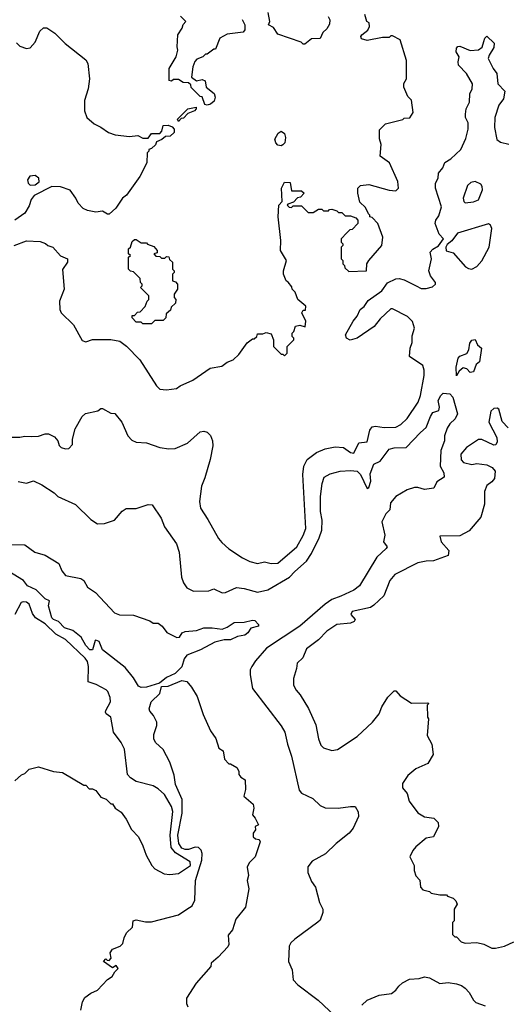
# Model space of a CAD drawing. Extents: x 2239805 to 2396427, y 665731 to 772158.
# Tile 244 of 256: x 2353534 to 2356426, y 707820 to 713665. Entities that reach past the tile are written whole.
import ezdxf

# ---------------------------------------------------------------- set-up
doc = ezdxf.new("R2010")
doc.units = 0

msp = doc.modelspace()

# ---------------------------------------------------------------- linework, layer by layer
at = {"layer": '0CON05XD'}
for points in [[(2354463.8, 711476.2), (2354485, 711492.5), (2354560, 711525), (2354663.9, 711596.1), (2354731.7, 711608.3), (2354765, 711632.5), (2354800, 711645), (2354833, 711677), (2354883.6, 711746.4), (2354915, 711770), (2354925, 711770), (2354940, 711785), (2354945, 711800), (2354975, 711800), (2354995, 711807.5), (2355025, 711800), (2355040, 711765), (2355040, 711725), (2355085, 711680), (2355095, 711680), (2355105, 711670), (2355120, 711685), (2355120, 711725), (2355160, 711765), (2355160, 711775), (2355150, 711785), (2355150, 711805), (2355160, 711815), (2355170, 711845), (2355195, 711852.5), (2355227.5, 711842.5), (2355230, 711875), (2355207.5, 711925), (2355215, 711940), (2355228.3, 711941.7), (2355230, 711965), (2355182.5, 712005), (2355168.3, 712048.3), (2355150, 712065), (2355148.3, 712078.3), (2355126.4, 712106.4), (2355113.3, 712115), (2355097.5, 712155), (2355097.5, 712175), (2355116.7, 712235), (2355080, 712295), (2355082.5, 712355), (2355067.5, 712495), (2355070, 712565), (2355090, 712585), (2355086.7, 712665), (2355105, 712700), (2355138.3, 712698.3), (2355145, 712650), (2355205, 712650), (2355220, 712635), (2355198.3, 712611.7), (2355181.7, 712608.3), (2355158.3, 712581.7), (2355125, 712570), (2355120, 712565), (2355131.7, 712551.7), (2355145, 712550), (2355155, 712560), (2355205, 712560), (2355245, 712520), (2355275, 712520), (2355305, 712540), (2355325, 712540), (2355335, 712530), (2355365, 712530), (2355371.7, 712538.3), (2355385, 712540), (2355415, 712530), (2355425, 712520), (2355445, 712520), (2355465, 712500), (2355495, 712500), (2355528.3, 712488.3), (2355540, 712475), (2355540, 712455), (2355505, 712420), (2355491.7, 712418.3), (2355475, 712400), (2355440, 712365), (2355440, 712345), (2355450, 712335), (2355450, 712325), (2355440, 712315), (2355440, 712245), (2355450, 712235), (2355450, 712215), (2355460, 712205), (2355461.7, 712191.7), (2355485, 712170), (2355590, 712175), (2355592.5, 712215), (2355603.9, 712236.1), (2355682.5, 712325), (2355687.5, 712375), (2355657.5, 712455), (2355625, 712490), (2355610, 712495), (2355610, 712505), (2355601.7, 712511.7), (2355585, 712550), (2355551.7, 712581.7), (2355540, 712635), (2355540, 712665), (2355555, 712680), (2355605, 712687.5), (2355725, 712652.5), (2355765, 712650), (2355780, 712665), (2355777.5, 712705), (2355726.7, 712815), (2355672.5, 712855), (2355676.7, 712925), (2355667, 712957), (2355668.3, 713011.7), (2355703, 713047), (2355807, 713073), (2355815, 713080), (2355848.3, 713081.7), (2355867.5, 713115), (2355857, 713187), (2355835, 713210), (2355812.5, 713265), (2355813, 713287), (2355827.5, 713315), (2355827, 713423), (2355790, 713545), (2355745, 713570), (2355735, 713570), (2355725, 713560), (2355685, 713560), (2355595, 713541.2), (2355561.2, 713551.2), (2355557.5, 713565), (2355563.3, 713575), (2355597.7, 713602.3), (2355608.8, 713625), (2355606.1, 713646.1), (2355592.5, 713655), (2355580, 713695)], [(2355362.5, 713685), (2355372.5, 713665), (2355371.7, 713638.3), (2355355, 713610), (2355331.7, 713588.3), (2355315, 713553.3), (2355265, 713552.5), (2355225, 713520), (2355215, 713520), (2355202.5, 713532.5), (2355065, 713580), (2355038.3, 713618.3), (2355010, 713635), (2355017.5, 713655), (2355008.3, 713708.3)], [(2354853, 713667), (2354870, 713635), (2354870, 713605), (2354858.3, 713591.7), (2354765, 713580), (2354720, 713555), (2354695, 713490), (2354685, 713490), (2354645, 713460), (2354635, 713460), (2354620, 713445), (2354585, 713430), (2354573, 713417), (2354560, 713385), (2354553, 713323), (2354583, 713303), (2354615, 713310), (2354633, 713303), (2354640, 713265), (2354687.7, 713227.7), (2354693.8, 713205), (2354688.1, 713181.9), (2354665, 713163.3), (2354645, 713157.5), (2354631.7, 713161.7), (2354616.4, 713206.4), (2354605, 713210), (2354551.7, 713261.7), (2354548.3, 713278.3), (2354535, 713290), (2354502.5, 713292.5), (2354475, 713310), (2354445, 713310), (2354435, 713300), (2354420, 713305), (2354420, 713375), (2354462.5, 713445), (2354472.5, 713485), (2354467.5, 713505), (2354472.5, 713575), (2354497.5, 713615), (2354503, 713637), (2354520, 713655), (2354487, 713687)], [(2353515, 713527.5), (2353535, 713507.5), (2353573.6, 713493.6), (2353595, 713497.5), (2353625, 713532.5), (2353652.7, 713597.3), (2353675, 713616.7), (2353695, 713617.5), (2353742.5, 713585), (2353804.1, 713524.1), (2353926.4, 713426.4), (2353937.5, 713405), (2353947.5, 713315), (2353940, 713255), (2353917.5, 713185), (2353917.5, 713125), (2353932.5, 713085), (2353975, 713047.5), (2354015, 713027.5), (2354060, 712995), (2354100.7, 712980.7), (2354185, 712972.5), (2354235, 712977.5), (2354265, 712962.5), (2354295, 712962.5), (2354315, 712990), (2354365, 712990), (2354377, 713003), (2354385, 713036.7), (2354415, 713040), (2354438.3, 713028.3), (2354450, 713015), (2354450, 712995), (2354427, 712973), (2354398.3, 712971.7), (2354377, 712953), (2354345, 712940), (2354338.3, 712921.7), (2354315, 712900), (2354300, 712895), (2354300, 712885), (2354290, 712875), (2354287.5, 712815), (2354246.1, 712733.9), (2354166.4, 712623.6), (2354143.6, 712606.4), (2354103, 712547), (2354065, 712510), (2354055, 712510), (2354025, 712527.5), (2353985, 712522.5), (2353935, 712532.5), (2353910, 712545), (2353880, 712575), (2353867.5, 712605), (2353833, 712653), (2353775, 712673.3), (2353725, 712674), (2353619.5, 712620.5), (2353602.1, 712597.9), (2353590.3, 712559.7), (2353564.3, 712515.7), (2353505, 712474.3)], [(2355885.9, 712085.9), (2355915, 712068.8), (2355945, 712068.8), (2355981.7, 712078.3), (2356000, 712095), (2356000, 712105), (2355971.2, 712145), (2355960, 712175), (2355975.8, 712245), (2355968.8, 712285), (2355985, 712303.8), (2356017.5, 712322.5), (2356047.5, 712365), (2356022.3, 712392.3), (2355997.5, 712455), (2356002, 712475), (2356019.4, 712500.6), (2356036, 712555), (2356000, 712665), (2356000, 712695), (2356016.7, 712725), (2356017.5, 712755), (2356043.6, 712786.4), (2356055, 712817.5), (2356090.5, 712839.5), (2356150, 712895), (2356179.3, 712960.7), (2356193.8, 713015), (2356193.3, 713053.3), (2356177.5, 713085), (2356177.5, 713105), (2356181.2, 713135), (2356202, 713175), (2356203.8, 713225), (2356218, 713255), (2356220, 713285), (2356183.8, 713345), (2356136.2, 713395), (2356133.8, 713415), (2356141.2, 713445), (2356122, 713475), (2356123.9, 713496.1), (2356133, 713507), (2356145, 713507.5), (2356205, 713481.4), (2356254.1, 713485.9), (2356277.5, 713502.5), (2356286.7, 713535), (2356293.3, 713555), (2356305, 713567.5), (2356347.5, 713525), (2356345, 713500), (2356317.5, 713455), (2356313.3, 713435), (2356341.2, 713375), (2356363.8, 713345), (2356370, 713285), (2356410.7, 713240.7), (2356403.3, 713195), (2356375, 713157.5), (2356352.5, 713085), (2356350, 713025), (2356363.4, 712953.4), (2356385, 712937.5), (2356435, 712926.2)], [(2354475, 713060), (2354470, 713075), (2354530, 713135), (2354580, 713145), (2354580, 713135), (2354570, 713125), (2354531.7, 713108.3), (2354505, 713080), (2354491.7, 713078.3), (2354475, 713060)], [(2355084.1, 712915.9), (2355065, 712920), (2355052, 712935), (2355046.2, 712955), (2355067.7, 712992.3), (2355085, 713003.8), (2355105, 712990), (2355110, 712965), (2355105.8, 712935), (2355095, 712922), (2355084.1, 712915.9)], [(2353595, 712683.8), (2353625, 712684), (2353648.3, 712701.7), (2353647.5, 712725), (2353625, 712740), (2353593.9, 712736.1), (2353580, 712715), (2353583.3, 712695), (2353595, 712683.8)], [(2356175, 712577.5), (2356225, 712584), (2356255, 712596.2), (2356278.1, 712655), (2356276.7, 712675), (2356268.3, 712688.3), (2356235, 712703.8), (2356210.5, 712699.5), (2356189.5, 712680.5), (2356163.8, 712605), (2356167.5, 712585), (2356175, 712577.5)], [(2356215, 712184.6), (2356245, 712199.5), (2356275, 712233.1), (2356317.3, 712315), (2356334, 712425), (2356326.7, 712445), (2356315, 712453.8), (2356131.2, 712398.8), (2356097, 712353), (2356069.2, 712330.8), (2356061.2, 712315), (2356063.6, 712293.6), (2356105, 712281.2), (2356178.3, 712198.3), (2356195, 712187.8), (2356215, 712184.6)], [(2353500, 712325), (2353575, 712352.5), (2353655, 712347.5), (2353687, 712337), (2353700, 712325), (2353730, 712315), (2353775, 712262.5), (2353817.5, 712245), (2353817.5, 712225), (2353788.3, 712181.7), (2353796.7, 712065), (2353770, 711995), (2353772.5, 711945), (2353780, 711925), (2353853, 711853), (2353905, 711760), (2353925, 711752.5), (2353965, 711767.5), (2354075, 711767.5), (2354127.7, 711757.7), (2354167.7, 711727.7), (2354246.8, 711646.8), (2354345, 711492.5), (2354365, 711472.5), (2354405, 711467.5), (2354463.8, 711476.2)], [(2354315, 711860), (2354265, 711860), (2354255, 711870), (2354225, 711870), (2354200, 711895), (2354201.7, 711908.3), (2354215, 711910), (2354231.7, 711928.3), (2354248.3, 711931.7), (2354278.3, 711961.7), (2354290, 711995), (2354300, 712005), (2354300, 712025), (2354250, 712075), (2354260, 712085), (2354260, 712095), (2354250, 712105), (2354248.3, 712128.3), (2354208.3, 712168.3), (2354191.7, 712171.7), (2354180, 712185), (2354180, 712255), (2354190, 712265), (2354180, 712275), (2354180, 712305), (2354190, 712315), (2354201.7, 712348.3), (2354215, 712360), (2354225, 712360), (2354255, 712340), (2354285, 712340), (2354291.7, 712331.7), (2354328.3, 712318.3), (2354350, 712295), (2354348.3, 712281.7), (2354330, 712275), (2354341.7, 712261.7), (2354365, 712260), (2354375, 712250), (2354395, 712250), (2354405, 712260), (2354418.3, 712258.3), (2354421.7, 712241.7), (2354440, 712225), (2354440, 712185), (2354450, 712175), (2354450, 712165), (2354440, 712155), (2354440, 712115), (2354458.3, 712108.3), (2354470, 712095), (2354470, 712065), (2354450, 712035), (2354450, 712015), (2354460, 712005), (2354458.3, 711981.7), (2354431.7, 711958.3), (2354428.3, 711941.7), (2354401.7, 711918.3), (2354400, 711895), (2354385, 711880), (2354335, 711880), (2354315, 711860)], [(2353445, 711186.2), (2353535, 711186.7), (2353565, 711193.3), (2353605, 711190), (2353645, 711192.5), (2353685, 711207.5), (2353705, 711207.5), (2353739.3, 711189.3), (2353760, 711165), (2353768.3, 711138.3), (2353780, 711125), (2353805, 711117.5), (2353825, 711120), (2353847, 711143), (2353847.5, 711175), (2353863, 711237), (2353905, 711310), (2353923, 711327), (2353997, 711343), (2354015, 711357.5), (2354025, 711357.5), (2354075, 711330), (2354098.3, 711328.3), (2354140, 711275), (2354174.2, 711194.2), (2354199.5, 711169.5), (2354225, 711156.2), (2354285, 711153.8), (2354365, 711126.2), (2354418.3, 711118.3), (2354455, 711120), (2354528.7, 711151.3), (2354605, 711218.8), (2354625, 711223.3), (2354645.9, 711215.9), (2354665.8, 711195.8), (2354677.5, 711165), (2354680, 711135), (2354664, 711055), (2354632.5, 710945), (2354612, 710895), (2354600, 710805), (2354606.1, 710766.1), (2354648.6, 710698.6), (2354713.3, 710585), (2354732.3, 710562.3), (2354775, 710523.3), (2354855, 710470), (2354898.3, 710448.3), (2354945, 710436.2), (2354985, 710447.5), (2355025, 710436.2), (2355065, 710439.2), (2355176.7, 710535), (2355215, 710603.3), (2355230, 710645), (2355213.5, 710965), (2355218.5, 711015), (2355239.2, 711055), (2355295, 711095.5), (2355345, 711116.9), (2355405, 711130), (2355455, 711125.8), (2355495, 711095.8), (2355515, 711092), (2355545, 711153.8), (2355595, 711160), (2355610.7, 711229.3), (2355625, 711248), (2355645, 711252.9), (2355694.6, 711244.6), (2355765, 711246.9), (2355795, 711261.9), (2355831.5, 711298.5), (2355896.8, 711395), (2355910.9, 711435), (2355932.4, 711552.4), (2355932.5, 711585), (2355925, 711611.9), (2355846.2, 711665), (2355848.8, 711715), (2355861.2, 711748.8), (2355862.3, 711787.7), (2355875.6, 711834.4), (2355862.9, 711872.9), (2355833.2, 711903.2), (2355745, 711948.8), (2355735, 711948.8), (2355671.3, 711888.7), (2355636.8, 711843.2), (2355535, 711773.8), (2355493.6, 711763.6), (2355472.5, 711775), (2355466.7, 711795), (2355511.2, 711875), (2355536.2, 711905), (2355552.5, 711945), (2355577.7, 711962.3), (2355600.9, 711999.1), (2355681.2, 712055), (2355715, 712103.8), (2355764.2, 712125.8), (2355785, 712128), (2355815, 712121.2), (2355885.9, 712085.9)], [(2356125, 711550), (2356123, 711603), (2356134.1, 711655.9), (2356145, 711667.5), (2356186.4, 711683.6), (2356197.5, 711705), (2356203.3, 711745), (2356215, 711762.5), (2356235, 711767.5), (2356250, 711735), (2356273.3, 711715), (2356260, 711635), (2356241.7, 711618.3), (2356225, 711573.8), (2356205, 711570), (2356185, 711592.5), (2356165, 711597.5), (2356140.7, 711579.3), (2356125, 711550)], [(2353525, 710923.3), (2353575, 710913.3), (2353615, 710926.7), (2353665, 710903.3), (2353737.3, 710857.3), (2353760, 710835), (2353865, 710787.5), (2353955, 710697.5), (2353995, 710673.3), (2354036.4, 710673.6), (2354096.1, 710693.9), (2354141.7, 710748.3), (2354165, 710762.5), (2354225, 710763.3), (2354295, 710787.5), (2354320, 710785), (2354372.5, 710705), (2354393.3, 710655), (2354463.6, 710553.6), (2354480, 710505), (2354493.8, 710355), (2354505, 710322.5), (2354525, 710293.3), (2354565, 710273.3), (2354655, 710273.8), (2354685, 710286.2), (2354735, 710262.9), (2354754.4, 710265.6), (2354820, 710295), (2354865, 710288.6), (2354945, 710267.1), (2355005, 710280), (2355134.2, 710355), (2355165, 710390), (2355235, 710451.2), (2355264.5, 710495.5), (2355310.3, 710589.7), (2355325.8, 710635), (2355327.5, 710695), (2355317.5, 710745), (2355318, 710835), (2355327.5, 710912.5), (2355340.5, 710949.5), (2355375, 710968.8), (2355434.1, 710985.9), (2355495, 710989.2), (2355535, 710984.2), (2355555.8, 710965), (2355595, 710882.5), (2355605, 710887.5), (2355615.6, 710925), (2355611.5, 710968.5), (2355635, 711026.2), (2355672.5, 711045), (2355725, 711115.8), (2355755, 711124), (2355826.7, 711125), (2355910, 711215), (2355945.5, 711244.5), (2355969.3, 711309.3), (2355985, 711334), (2356020, 711345), (2356023.3, 711365), (2356016, 711405), (2356031.2, 711435), (2356045, 711447.5), (2356085, 711443.3), (2356103.3, 711425), (2356130, 711325), (2356116.2, 711295), (2356084.5, 711265.5), (2356069.3, 711240.7), (2356054.3, 711195), (2356052.5, 711165), (2356032.4, 711107.6), (2356028.1, 711015), (2356050, 710975), (2356051.2, 710948.8), (2356008.3, 710921.7), (2355990, 710885), (2355935, 710876), (2355895, 710888.6), (2355875, 710888.1), (2355831.2, 710875), (2355764.2, 710835), (2355733.9, 710796.1), (2355728.8, 710755), (2355705, 710732.5), (2355682, 710685), (2355700, 710605), (2355691.2, 710565), (2355712.5, 710535), (2355707.5, 710525), (2355651.2, 710475), (2355550, 710305), (2355515, 710279.2), (2355437.9, 710242.1), (2355386, 710224), (2355345, 710196), (2355195, 710064), (2354998, 709935), (2354931.9, 709858.1), (2354911.2, 709825), (2354901.2, 709805), (2354900, 709775), (2354913.8, 709695), (2355085, 709473.3), (2355105.8, 709435), (2355121.2, 709365), (2355146.1, 709293.9), (2355191.2, 709091.2), (2355205, 709073.8), (2355272.7, 709042.7), (2355315, 709000), (2355345, 708986.7), (2355423.6, 708983.6), (2355495.9, 708994.1), (2355523.3, 708993.3), (2355541.7, 708961.7), (2355542.5, 708935), (2355512.5, 708865), (2355487.5, 708835), (2355410, 708775), (2355347.7, 708712.3), (2355269.3, 708670.7), (2355243, 708637), (2355243, 708603), (2355265, 708550), (2355287.5, 708515), (2355312.5, 708425), (2355332.5, 708385), (2355332.5, 708365), (2355315, 708320), (2355303, 708307), (2355165, 708207.5), (2355142.5, 708185), (2355132.5, 708165), (2355127.5, 708075), (2355150, 708025), (2355156.2, 707965), (2355183.3, 707935), (2355304.2, 707844.2), (2355402, 707752)], [(2356431.7, 711241.7), (2356395, 711280), (2356375, 711352.5), (2356365, 711358.8), (2356345, 711356.7), (2356328.3, 711341.7), (2356316, 711275), (2356363.1, 711185), (2356365, 711160), (2356357.9, 711142.1), (2356345, 711139.2), (2356275, 711172.9), (2356255, 711172.9), (2356184.6, 711125.4), (2356150.8, 711085), (2356153, 711053), (2356165.7, 711035.7), (2356214.5, 711024.5), (2356245, 711030), (2356305, 711023.1), (2356336.2, 711006.2), (2356352.9, 710985), (2356348.9, 710941.1), (2356335, 710922), (2356305, 710900), (2356290, 710865), (2356290.4, 710789.6), (2356268.3, 710711.7), (2356200, 710630), (2356145, 710600.8), (2356025, 710600), (2356033.3, 710565), (2356080, 710515), (2356076, 710484), (2355988.3, 710451.7), (2355945, 710451.4), (2355895, 710440), (2355758.6, 710371.4), (2355728.8, 710335), (2355693.3, 710245), (2355635, 710190), (2355614.1, 710175.9), (2355505, 710152), (2355498, 710135), (2355522.5, 710105), (2355518.3, 710091.7), (2355495, 710082.2), (2355413.8, 710075), (2355356.2, 710035), (2355305, 709983.8), (2355235, 709930), (2355212.3, 709877.7), (2355180, 709845), (2355176.4, 709813.6), (2355157.5, 709755), (2355157.5, 709715), (2355173.3, 709685), (2355197.3, 709657.3), (2355245.9, 709575.9), (2355289.4, 709479.4), (2355306, 709396), (2355319.3, 709359.3), (2355335, 709342.5), (2355385, 709327.5), (2355418.3, 709331.7), (2355535, 709410), (2355625.9, 709494.1), (2355666.1, 709543.9), (2355682.5, 709585), (2355717, 709643), (2355755, 709680), (2355765, 709680), (2355790.7, 709650.7), (2355858.3, 709608.3), (2355955, 709610), (2355960, 709605), (2355950, 709595), (2355952.5, 709525), (2355957.5, 709515), (2355950, 709415), (2355977.5, 709365), (2355987, 709303), (2355955, 709250), (2355883, 709217), (2355835, 709177.5), (2355805, 709130), (2355803.3, 709105), (2355831.7, 709071.7), (2355843.3, 709025), (2355895, 708956.7), (2355933.8, 708933.8), (2355990, 708925), (2356015, 708900), (2356017.5, 708875), (2355987.5, 708815), (2355945, 708806.7), (2355883.3, 708755), (2355865, 708732.5), (2355847.5, 708695), (2355872.5, 708645), (2355872.5, 708615), (2355883, 708583), (2355907, 708557), (2355910, 708515), (2355925, 708500), (2355965, 708490), (2355975, 708480), (2356025, 708470), (2356065, 708470), (2356071.7, 708461.7), (2356105, 708450), (2356120, 708435), (2356127.5, 708415), (2356110, 708385), (2356110, 708315), (2356100, 708305), (2356100, 708235), (2356115, 708220), (2356125, 708220), (2356151.7, 708191.7), (2356175, 708182.5), (2356245, 708187.5), (2356286.4, 708176.4), (2356335, 708152.5), (2356355, 708152.5), (2356410, 708165), (2356465, 708190)], [(2353475, 710550), (2353565, 710546.7), (2353623.2, 710503.2), (2353685, 710486), (2353765, 710436.2), (2353784.3, 710394.3), (2353805.8, 710365.8), (2353897, 710347), (2353915, 710336.2), (2353936.1, 710296.1), (2353983.3, 710265), (2354095, 710143.3), (2354125, 710132.5), (2354209.3, 710129.3), (2354305, 710096.7), (2354325, 710083.3), (2354355, 710083.3), (2354378.8, 710065), (2354407, 710027), (2354465, 709996.7), (2354480.7, 709999.3), (2354497.5, 710025), (2354516, 710034), (2354581.7, 710038.3), (2354625, 710054), (2354675, 710055.6), (2354735, 710046.2), (2354765, 710058), (2354805, 710087.1), (2354865, 710088.8), (2354915, 710101.2), (2354928.3, 710098.3), (2354950, 710075), (2354950, 710065), (2354905, 710052.5), (2354886.7, 710025), (2354868.3, 710011.7), (2354825, 710004), (2354785, 709983.1), (2354746.4, 709983.6), (2354690.8, 709969.2), (2354605.9, 709924.1), (2354525, 709893.3), (2354508.3, 709871.7), (2354495.8, 709824.2), (2354456.2, 709783.8), (2354405, 709760), (2354363, 709727), (2354285, 709703.5), (2354255, 709701.4)], [(2354255, 709701.4), (2354238.8, 709708.8), (2354208.8, 709758.8), (2354158.7, 709818.7), (2354024.5, 709924.5), (2354004.1, 709974.1), (2353985, 709982.5), (2353980.7, 709979.3), (2353966, 709925), (2353950, 709925), (2353925, 709950), (2353899.1, 709999.1), (2353848.3, 710038.3), (2353798.8, 710055), (2353763.5, 710093.5), (2353734.4, 710105), (2353723.5, 710115), (2353704.3, 710185), (2353710, 710215), (2353685, 710226.7), (2353630.6, 710280.6), (2353580, 710305), (2353556.1, 710336.1), (2353443.8, 710405)], [(2353505, 709147.5), (2353545, 709182.5), (2353565, 709190), (2353590, 709215), (2353645, 709230), (2353735, 709202.5), (2353787, 709197), (2353915, 709120), (2353925, 709120), (2353945, 709100), (2353965, 709100), (2353985, 709090), (2354015, 709050), (2354047, 709037), (2354075, 709010), (2354085, 709010), (2354100, 708985), (2354135, 708960), (2354165, 708920), (2354197, 708857), (2354237.5, 708815), (2354265, 708760), (2354283.3, 708705), (2354316.7, 708645), (2354335, 708623.3), (2354390, 708595), (2354425, 708590), (2354475, 708596.2), (2354546.5, 708645), (2354545, 708665.8), (2354458.5, 708718.5), (2354431.7, 708751.7), (2354426.8, 708825), (2354441.1, 708965), (2354435, 708993.3), (2354392.5, 709065), (2354355, 709100), (2354325, 709116), (2354225, 709142), (2354190, 709165), (2354173.3, 709185), (2354154.5, 709335), (2354134.7, 709374.7), (2354090.4, 709435), (2354074.5, 709524.5), (2354047.5, 709545), (2354043.3, 709555), (2354043.8, 709565), (2354072.9, 709615), (2354070.5, 709640.5), (2354056.1, 709676.1), (2354046.1, 709686.1), (2353987.7, 709717.7), (2353940, 709735), (2353941.2, 709825), (2353935.7, 709855), (2353922.5, 709875), (2353805.6, 709985), (2353748.3, 710018.3), (2353685, 710077.9), (2353628.1, 710115), (2353610.5, 710140.5), (2353590.8, 710195), (2353575, 710207.5), (2353555, 710210), (2353543.3, 710205), (2353505.8, 710134.2)], [(2354526, 708384), (2354556.7, 708405), (2354572.7, 708437.3), (2354577.1, 708555), (2354614.7, 708675), (2354615.8, 708715), (2354610, 708735), (2354595, 708751.3), (2354575, 708753.4), (2354535, 708739.2), (2354515, 708738.7), (2354495, 708747.3), (2354476.8, 708775), (2354470.8, 708825), (2354497.6, 708955), (2354496.8, 709035), (2354457.5, 709125), (2354450.6, 709180.6), (2354425, 709256.7), (2354385, 709332.5), (2354340, 709375), (2354330, 709395), (2354328.3, 709421.7), (2354347.5, 709475), (2354346.2, 709495), (2354327.5, 709535), (2354305, 709560), (2354302.5, 709575), (2354313.8, 709615), (2354364.4, 709665.6), (2354375, 709706.7), (2354415, 709708.5), (2354495, 709741.4), (2354525, 709736.2), (2354553, 709703), (2354587, 709647), (2354621.3, 709541.3), (2354665, 709443.3), (2354697.1, 709397.1), (2354715, 709340), (2354740, 709325), (2354747.5, 709275), (2354775, 709247.5), (2354785, 709247.5), (2354822.5, 709225), (2354832.5, 709205), (2354833.8, 709185), (2354845, 709167.5), (2354871.7, 709151.7), (2354873.3, 709095), (2354863.3, 709055), (2354918.3, 709008.3), (2354922, 708985), (2354913.8, 708945), (2354931.2, 708925), (2354950, 708885), (2354930, 708875), (2354932.5, 708855), (2354917.5, 708835), (2354918.8, 708815), (2354932.3, 708802.3), (2354955, 708797.5), (2354960, 708785), (2354930.6, 708695), (2354895, 708659.2), (2354882.5, 708635), (2354890, 708585), (2354882.5, 708555), (2354892.1, 708505), (2354872.9, 708397.1), (2354815.5, 708325), (2354795, 708262.5), (2354770.5, 708229.5), (2354773.8, 708175), (2354768.3, 708161.7), (2354710.7, 708099.3), (2354670, 708065), (2354667.5, 708045), (2354580, 707945), (2354523.6, 707856.4), (2354522.5, 707825), (2354530, 707805)], [(2353896.7, 707785), (2353905.8, 707835), (2353920, 707860), (2353955, 707886.2), (2353995.9, 707904.1), (2354053.6, 707966.4), (2354082.5, 707985), (2354097, 708013), (2354117, 708033), (2354105, 708050), (2354085, 708037.5), (2354030, 708075), (2354045, 708090), (2354051.7, 708081.7), (2354065, 708080), (2354077, 708093), (2354070, 708125), (2354083.3, 708146.7), (2354130, 708165), (2354145, 708180), (2354152.5, 708215), (2354166.4, 708243.6), (2354202.5, 708277.5), (2354207.5, 708315), (2354225, 708321.2), (2354279.3, 708309.3), (2354315, 708310), (2354475, 708351.2), (2354526, 708384)], [(2355562.7, 707815), (2355595, 707844.6), (2355665, 707873.9), (2355738, 707885), (2355765, 707904.4), (2355782.9, 707927.1), (2355805, 707947.8), (2355845, 707970), (2355903, 707973), (2355935, 707983.1), (2355965, 707976.9), (2356025, 707944.4), (2356075, 707948.6), (2356125, 707941.4), (2356155, 707930.8), (2356175, 707916), (2356200.3, 707890.3), (2356224.4, 707845), (2356239.8, 707829.8), (2356295, 707810)]]:
    msp.add_lwpolyline(points, dxfattribs=at)

doc.saveas('drawing.dxf')
